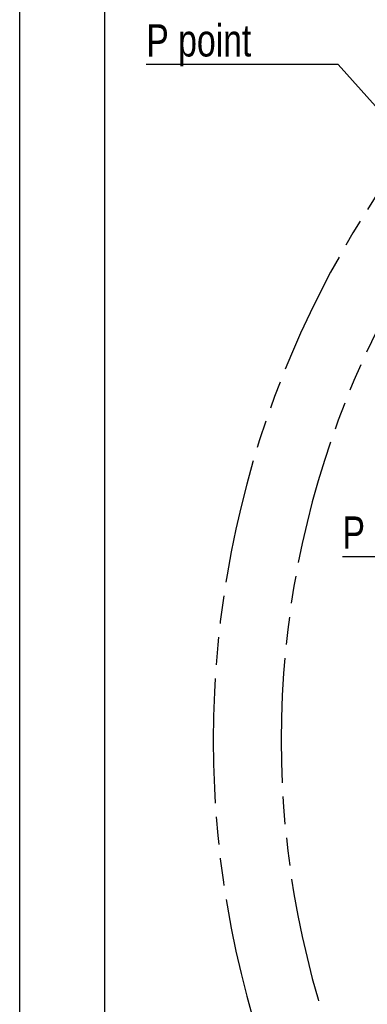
# Model space of a CAD drawing. Header units: millimetres. Extents: x 0 to 594, y 0 to 420.
# Tile 3 of 256: x 0 to 41, y 245 to 361. Entities that reach past the tile are written whole.
import ezdxf

# ---------------------------------------------------------------- set-up
doc = ezdxf.new("R2010")
doc.units = ezdxf.units.MM
doc.header["$LTSCALE"] = 32.67
doc.linetypes.add('PHANTOM', pattern=[0.8, 0.45, -0.05, 0.1, -0.05, 0.1, -0.05])
doc.layers.get('0').update_dxf_attribs({"linetype": 'CONTINUOUS'})
doc.layers.add('CRV', color=7, linetype='CONTINUOUS')
doc.layers.add('DRA_ITEM', color=7, linetype='CONTINUOUS')
doc.styles.get("Standard").update_dxf_attribs({"font": 'MS PGothic.ttf', "width": 0.8})

msp = doc.modelspace()

# ---------------------------------------------------------------- linework, layer by layer
at = {"color": 7, "linetype": 'Continuous'}
for p, q in [((0, 8.24228), (0, 409.35318)), ((10, 410), (10, 10))]:
    msp.add_line(p, q, dxfattribs=at)
at = {"layer": 'CRV', "color": 8, "linetype": 'PHANTOM'}
for radius in [116.9528, 108.9528]:
    msp.add_arc((139.75357, 276.42232), radius, 10, 350, dxfattribs=at)
at = {"layer": 'DRA_ITEM', "color": 2, "linetype": 'Continuous'}
for p, q in [((36.19109, 356.13021), (14.91109, 356.13021)), ((37.5093, 356.13021), (36.19109, 356.13021)), ((51.25066, 340.80174), (37.5093, 356.13021)), ((59.3101, 298.06161), (38.0301, 298.06161))]:
    msp.add_line(p, q, dxfattribs=at)

# ---------------------------------------------------------------- texts
at = {"layer": 'DRA_ITEM', "color": 2, "linetype": 'Continuous', "width": 0.8}
for p in [(14.91109, 357.08021), (38.0301, 299.01161)]:
    msp.add_text('P point', height=3.8, dxfattribs=at).set_placement(p)

doc.saveas('drawing.dxf')
